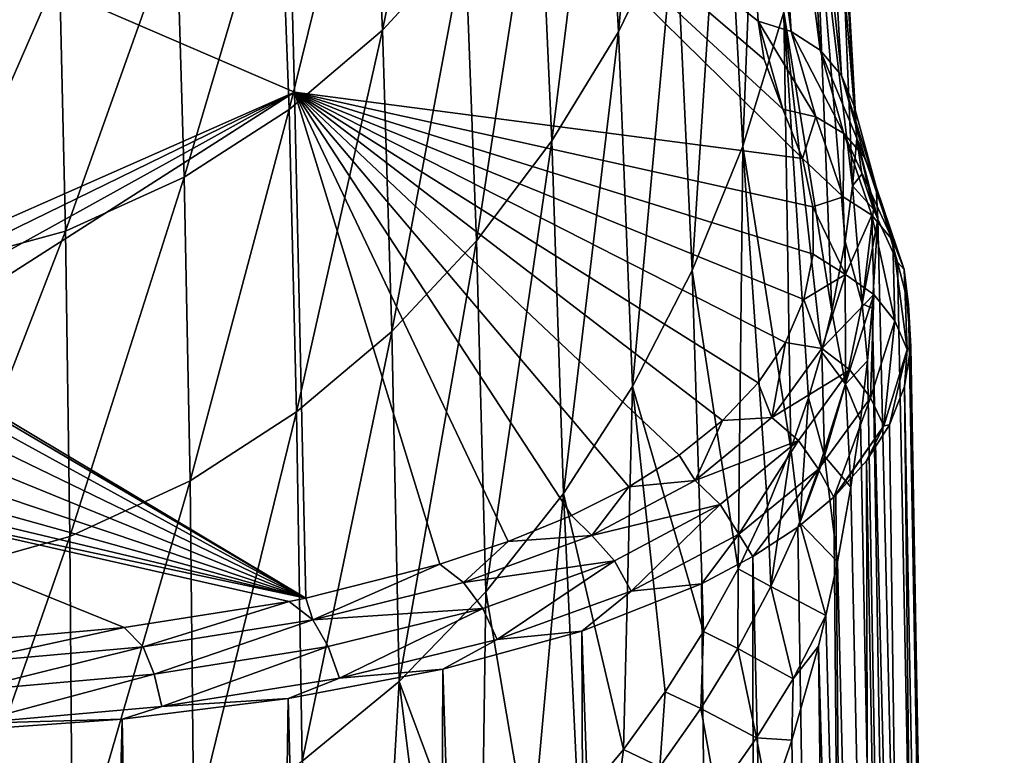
# Model space of a CAD drawing. Header units: millimetres. Extents: x -146 to 149, y -375 to 194.
# Tile 18 of 41: x 5 to 26, y 110 to 126. Entities that reach past the tile are written whole.
import ezdxf

# ---------------------------------------------------------------- set-up
doc = ezdxf.new("R2010")
doc.units = ezdxf.units.MM
doc.header["$LTSCALE"] = 309.490804
for name, color, linetype in [('101', 7, 'CONTINUOUS'), ('103', 7, 'CONTINUOUS'), ('104', 7, 'CONTINUOUS'), ('109', 7, 'CONTINUOUS'), ('114', 7, 'CONTINUOUS'), ('115', 7, 'CONTINUOUS'), ('116', 7, 'CONTINUOUS')]:
    doc.layers.add(name, color=color, linetype=linetype)

msp = doc.modelspace()

# ---------------------------------------------------------------- linework, layer by layer
at = {"layer": '101', "color": 7, "linetype": 'CONTINUOUS', "true_color": 0xa2afbf}
for points in [[(23.487, 119.348, 20.425), (26.306, 5, 2.535), (23.608, 121.248, 20.031), (23.487, 119.348, 20.425)], [(23.608, 121.248, 20.031), (26.306, 5, 2.535), (24.03, 120.326, 17.808), (23.608, 121.248, 20.031)], [(24.03, 120.326, 17.808), (26.306, 5, 2.535), (24.266, 119.418, 15.559), (24.03, 120.326, 17.808)], [(23.386, 118.224, 20.732), (25.4, 5, 7.382), (23.487, 119.348, 20.425), (23.386, 118.224, 20.732)], [(25.4, 5, 7.382), (26.306, 5, 2.535), (23.487, 119.348, 20.425), (25.4, 5, 7.382)], [(26.306, 5, 2.535), (26.306, 5, -2.41), (24.266, 119.418, 15.559), (26.306, 5, 2.535)], [(24.266, 119.418, 15.559), (26.306, 5, -2.41), (24.314, 118.532, 13.308), (24.266, 119.418, 15.559)], [(24.314, 118.532, 13.308), (26.306, 5, -2.41), (24.178, 117.678, 11.077), (24.314, 118.532, 13.308)], [(23.241, 116.955, 21.144), (25.4, 5, 7.382), (23.386, 118.224, 20.732), (23.241, 116.955, 21.144)], [(24.178, 117.678, 11.077), (25.4, 5, -7.257), (23.861, 116.862, 8.886), (24.178, 117.678, 11.077)], [(26.306, 5, -2.41), (25.4, 5, -7.257), (24.178, 117.678, 11.077), (26.306, 5, -2.41)], [(23.037, 115.53, 21.677), (25.4, 5, 7.382), (23.241, 116.955, 21.144), (23.037, 115.53, 21.677)], [(23.861, 116.862, 8.886), (25.4, 5, -7.257), (23.371, 116.089, 6.751), (23.861, 116.862, 8.886)], [(23.371, 116.089, 6.751), (23.629, 5, -11.843), (22.715, 115.361, 4.688), (23.371, 116.089, 6.751)], [(25.4, 5, -7.257), (23.629, 5, -11.843), (23.371, 116.089, 6.751), (25.4, 5, -7.257)], [(22.75, 113.935, 22.355), (25.4, 5, 7.382), (23.037, 115.53, 21.677), (22.75, 113.935, 22.355)], [(22.669, 115.317, 4.562), (23.629, 5, -11.843), (21.903, 114.681, 2.712), (22.669, 115.317, 4.562)], [(22.715, 115.361, 4.688), (23.629, 5, -11.843), (22.669, 115.317, 4.562), (22.715, 115.361, 4.688)], [(21.903, 114.681, 2.712), (23.629, 5, -11.843), (20.946, 114.05, 0.834), (21.903, 114.681, 2.712)], [(20.946, 114.05, 0.834), (21.052, 5, -16.021), (19.853, 113.469, -0.936), (20.946, 114.05, 0.834)], [(23.629, 5, -11.843), (21.052, 5, -16.021), (20.946, 114.05, 0.834), (23.629, 5, -11.843)], [(22.502, 112.791, 22.887), (25.4, 5, 7.382), (22.75, 113.935, 22.355), (22.502, 112.791, 22.887)], [(19.853, 113.469, -0.936), (21.052, 5, -16.021), (17.301, 112.46, -4.126), (19.853, 113.469, -0.936)], [(22.344, 112.137, 23.205), (25.4, 5, 7.382), (22.502, 112.791, 22.887), (22.344, 112.137, 23.205)], [(17.301, 112.46, -4.126), (17.752, 5, -19.652), (14.335, 111.646, -6.796), (17.301, 112.46, -4.126)], [(21.052, 5, -16.021), (17.752, 5, -19.652), (17.301, 112.46, -4.126), (21.052, 5, -16.021)], [(21.776, 110.135, 24.242), (23.629, 5, 11.968), (22.344, 112.137, 23.205), (21.776, 110.135, 24.242)], [(23.629, 5, 11.968), (25.4, 5, 7.382), (22.344, 112.137, 23.205), (23.629, 5, 11.968)], [(14.335, 111.646, -6.796), (13.857, 5, -22.6), (11.04, 111.021, -8.909), (14.335, 111.646, -6.796)], [(17.752, 5, -19.652), (13.857, 5, -22.6), (14.335, 111.646, -6.796), (17.752, 5, -19.652)], [(11.04, 111.021, -8.909), (9.506, 5, -24.772), (7.498, 110.584, -10.438), (11.04, 111.021, -8.909)], [(13.857, 5, -22.6), (9.506, 5, -24.772), (11.04, 111.021, -8.909), (13.857, 5, -22.6)], [(7.498, 110.584, -10.438), (4.846, 5, -26.104), (3.789, 110.323, -11.363), (7.498, 110.584, -10.438)], [(9.506, 5, -24.772), (4.846, 5, -26.104), (7.498, 110.584, -10.438), (9.506, 5, -24.772)], [(21.298, 108.729, 25.016), (23.629, 5, 11.968), (21.776, 110.135, 24.242), (21.298, 108.729, 25.016)]]:
    msp.add_3dface(points, dxfattribs=at)
at = {"layer": '103', "color": 7, "linetype": 'CONTINUOUS', "true_color": 0xa2afbf}
for points in [[(21.056, 125.467, 22.575), (10.934, 133.441, 38.661), (20.505, 134.193, 44.739), (21.056, 125.467, 22.575)], [(11.171, 123.956, 15.51), (0.012, 128.771, 25.368), (10.934, 133.441, 38.661), (11.171, 123.956, 15.51)], [(11.171, 123.956, 15.51), (10.934, 133.441, 38.661), (22.007, 122.541, 16.22), (11.171, 123.956, 15.51)], [(22.007, 122.541, 16.22), (10.934, 133.441, 38.661), (21.586, 123.593, 18.433), (22.007, 122.541, 16.22)], [(21.586, 123.593, 18.433), (10.934, 133.441, 38.661), (21.183, 124.653, 20.71), (21.586, 123.593, 18.433)], [(21.183, 124.653, 20.71), (10.934, 133.441, 38.661), (21.056, 125.467, 22.575), (21.183, 124.653, 20.71)], [(0, 119.023, 3.5), (0.012, 128.771, 25.368), (11.171, 123.956, 15.51), (0, 119.023, 3.5)], [(0, 119.023, 3.5), (11.171, 123.956, 15.51), (0.937, 118.959, 3.374), (0, 119.023, 3.5)], [(0.937, 118.959, 3.374), (11.171, 123.956, 15.51), (1.808, 118.766, 2.995), (0.937, 118.959, 3.374)], [(1.808, 118.766, 2.995), (11.171, 123.956, 15.51), (2.569, 118.452, 2.374), (1.808, 118.766, 2.995)], [(11.171, 123.956, 15.51), (11.417, 113.164, -7.096), (2.569, 118.452, 2.374), (11.171, 123.956, 15.51)], [(11.417, 113.164, -7.096), (11.171, 123.956, 15.51), (14.268, 113.887, -4.995), (11.417, 113.164, -7.096)], [(14.268, 113.887, -4.995), (11.171, 123.956, 15.51), (15.729, 114.375, -3.61), (14.268, 113.887, -4.995)], [(15.729, 114.375, -3.61), (11.171, 123.956, 15.51), (17.077, 114.925, -2.083), (15.729, 114.375, -3.61)], [(17.077, 114.925, -2.083), (11.171, 123.956, 15.51), (18.298, 115.538, -0.422), (17.077, 114.925, -2.083)], [(18.298, 115.538, -0.422), (11.171, 123.956, 15.51), (19.376, 116.215, 1.365), (18.298, 115.538, -0.422)], [(19.376, 116.215, 1.365), (11.171, 123.956, 15.51), (20.3, 116.955, 3.268), (19.376, 116.215, 1.365)], [(20.3, 116.955, 3.268), (11.171, 123.956, 15.51), (21.059, 117.757, 5.273), (20.3, 116.955, 3.268)], [(21.059, 117.757, 5.273), (11.171, 123.956, 15.51), (21.641, 118.619, 7.366), (21.059, 117.757, 5.273)], [(21.641, 118.619, 7.366), (11.171, 123.956, 15.51), (22.035, 119.535, 9.528), (21.641, 118.619, 7.366)], [(22.035, 119.535, 9.528), (11.171, 123.956, 15.51), (22.231, 120.499, 11.74), (22.035, 119.535, 9.528)], [(22.231, 120.499, 11.74), (11.171, 123.956, 15.51), (22.223, 121.506, 13.979), (22.231, 120.499, 11.74)], [(22.223, 121.506, 13.979), (11.171, 123.956, 15.51), (22.007, 122.541, 16.22), (22.223, 121.506, 13.979)], [(2.569, 118.452, 2.374), (11.417, 113.164, -7.096), (3.149, 118.027, 1.528), (2.569, 118.452, 2.374)], [(3.149, 118.027, 1.528), (11.417, 113.164, -7.096), (3.457, 117.53, 0.526), (3.149, 118.027, 1.528)], [(3.457, 117.53, 0.526), (11.417, 113.164, -7.096), (3.458, 117.017, -0.522), (3.457, 117.53, 0.526)], [(3.458, 117.017, -0.522), (11.417, 113.164, -7.096), (3.152, 116.534, -1.523), (3.458, 117.017, -0.522)], [(3.152, 116.534, -1.523), (11.417, 113.164, -7.096), (2.574, 116.131, -2.368), (3.152, 116.534, -1.523)], [(2.574, 116.131, -2.368), (11.417, 113.164, -7.096), (1.815, 115.836, -2.991), (2.574, 116.131, -2.368)], [(11.417, 113.164, -7.096), (0.941, 115.657, -3.372), (1.815, 115.836, -2.991), (11.417, 113.164, -7.096)], [(0, 115.598, -3.5), (0.941, 115.657, -3.372), (11.417, 113.164, -7.096), (0, 115.598, -3.5)], [(3.82, 112.204, -10.01), (0, 115.598, -3.5), (7.541, 112.535, -8.991), (3.82, 112.204, -10.01)], [(7.541, 112.535, -8.991), (0, 115.598, -3.5), (11.058, 113.091, -7.314), (7.541, 112.535, -8.991)], [(11.058, 113.091, -7.314), (0, 115.598, -3.5), (11.417, 113.164, -7.096), (11.058, 113.091, -7.314)]]:
    msp.add_3dface(points, dxfattribs=at)
at = {"layer": '104', "color": 7, "linetype": 'CONTINUOUS', "true_color": 0xa2afbf}
for points in [[(17.739, 131.637, 99.276), (18.077, 125.244, 75.553), (18.91, 134.153, 98.692), (17.739, 131.637, 99.276)], [(18.077, 125.244, 75.553), (19.297, 127.759, 74.812), (18.91, 134.153, 98.692), (18.077, 125.244, 75.553)], [(20.322, 130.466, 74.015), (20.729, 122.805, 50.341), (21.146, 133.372, 73.16), (20.322, 130.466, 74.015)], [(20.729, 122.805, 50.341), (21.604, 125.658, 49.318), (21.146, 133.372, 73.16), (20.729, 122.805, 50.341)], [(12.803, 130.654, 124.363), (13.046, 125.277, 100.75), (14.528, 132.514, 124.045), (12.803, 130.654, 124.363)], [(13.046, 125.277, 100.75), (14.811, 127.193, 100.306), (14.528, 132.514, 124.045), (13.046, 125.277, 100.75)], [(22.256, 128.722, 48.219), (23.072, 121.958, 23.92), (22.649, 132.03, 47.028), (22.256, 128.722, 48.219)], [(23.072, 121.958, 23.92), (23.159, 122.969, 23.68), (22.649, 132.03, 47.028), (23.072, 121.958, 23.92)], [(22.649, 132.03, 47.028), (23.159, 122.969, 23.68), (22.678, 131.569, 45.737), (22.649, 132.03, 47.028)], [(16.373, 129.317, 99.814), (16.662, 122.92, 76.237), (17.739, 131.637, 99.276), (16.373, 129.317, 99.814)], [(16.662, 122.92, 76.237), (18.077, 125.244, 75.553), (17.739, 131.637, 99.276), (16.662, 122.92, 76.237)], [(10.854, 129.022, 124.641), (11.057, 123.584, 101.142), (12.803, 130.654, 124.363), (10.854, 129.022, 124.641)], [(11.057, 123.584, 101.142), (13.046, 125.277, 100.75), (12.803, 130.654, 124.363), (11.057, 123.584, 101.142)], [(19.297, 127.759, 74.812), (19.651, 120.149, 51.294), (20.322, 130.466, 74.015), (19.297, 127.759, 74.812)], [(19.651, 120.149, 51.294), (20.729, 122.805, 50.341), (20.322, 130.466, 74.015), (19.651, 120.149, 51.294)], [(14.811, 127.193, 100.306), (15.055, 120.787, 76.865), (16.373, 129.317, 99.814), (14.811, 127.193, 100.306)], [(15.055, 120.787, 76.865), (16.662, 122.92, 76.237), (16.373, 129.317, 99.814), (15.055, 120.787, 76.865)], [(8.654, 127.643, 124.875), (8.82, 122.142, 101.475), (10.854, 129.022, 124.641), (8.654, 127.643, 124.875)], [(8.82, 122.142, 101.475), (11.057, 123.584, 101.142), (10.854, 129.022, 124.641), (8.82, 122.142, 101.475)], [(21.604, 125.658, 49.318), (22.631, 119.285, 25.317), (22.256, 128.722, 48.219), (21.604, 125.658, 49.318)], [(22.916, 120.77, 24.421), (23.072, 121.958, 23.92), (22.256, 128.722, 48.219), (22.916, 120.77, 24.421)], [(22.631, 119.285, 25.317), (22.916, 120.77, 24.421), (22.256, 128.722, 48.219), (22.631, 119.285, 25.317)], [(6.164, 126.555, 125.059), (6.29, 120.991, 101.741), (8.654, 127.643, 124.875), (6.164, 126.555, 125.059)], [(6.29, 120.991, 101.741), (8.82, 122.142, 101.475), (8.654, 127.643, 124.875), (6.29, 120.991, 101.741)], [(18.077, 125.244, 75.553), (18.376, 117.681, 52.18), (19.297, 127.759, 74.812), (18.077, 125.244, 75.553)], [(18.376, 117.681, 52.18), (19.651, 120.149, 51.294), (19.297, 127.759, 74.812), (18.376, 117.681, 52.18)], [(13.046, 125.277, 100.75), (13.246, 118.854, 77.434), (14.811, 127.193, 100.306), (13.046, 125.277, 100.75)], [(13.246, 118.854, 77.434), (15.055, 120.787, 76.865), (14.811, 127.193, 100.306), (13.246, 118.854, 77.434)], [(3.315, 125.817, 125.184), (3.393, 120.199, 101.923), (6.164, 126.555, 125.059), (3.315, 125.817, 125.184)], [(3.393, 120.199, 101.923), (6.29, 120.991, 101.741), (6.164, 126.555, 125.059), (3.393, 120.199, 101.923)], [(20.729, 122.805, 50.341), (21.756, 116.351, 27.608), (21.604, 125.658, 49.318), (20.729, 122.805, 50.341)], [(22.414, 118.412, 25.943), (22.631, 119.285, 25.317), (21.604, 125.658, 49.318), (22.414, 118.412, 25.943)], [(22.13, 117.438, 26.702), (22.414, 118.412, 25.943), (21.604, 125.658, 49.318), (22.13, 117.438, 26.702)], [(21.756, 116.351, 27.608), (22.13, 117.438, 26.702), (21.604, 125.658, 49.318), (21.756, 116.351, 27.608)], [(11.057, 123.584, 101.142), (11.218, 117.138, 77.938), (13.046, 125.277, 100.75), (11.057, 123.584, 101.142)], [(11.218, 117.138, 77.938), (13.246, 118.854, 77.434), (13.046, 125.277, 100.75), (11.218, 117.138, 77.938)], [(16.662, 122.92, 76.237), (16.909, 115.397, 53), (18.077, 125.244, 75.553), (16.662, 122.92, 76.237)], [(16.909, 115.397, 53), (18.376, 117.681, 52.18), (18.077, 125.244, 75.553), (16.909, 115.397, 53)], [(8.82, 122.142, 101.475), (8.945, 115.666, 78.371), (11.057, 123.584, 101.142), (8.82, 122.142, 101.475)], [(8.945, 115.666, 78.371), (11.218, 117.138, 77.938), (11.057, 123.584, 101.142), (8.945, 115.666, 78.371)], [(15.055, 120.787, 76.865), (15.253, 113.296, 53.754), (16.662, 122.92, 76.237), (15.055, 120.787, 76.865)], [(15.253, 113.296, 53.754), (16.909, 115.397, 53), (16.662, 122.92, 76.237), (15.253, 113.296, 53.754)], [(19.651, 120.149, 51.294), (20.63, 113.79, 29.886), (20.729, 122.805, 50.341), (19.651, 120.149, 51.294)], [(20.63, 113.79, 29.886), (21.259, 115.12, 28.688), (20.729, 122.805, 50.341), (20.63, 113.79, 29.886)], [(21.259, 115.12, 28.688), (21.756, 116.351, 27.608), (20.729, 122.805, 50.341), (21.259, 115.12, 28.688)], [(6.29, 120.991, 101.741), (6.382, 114.48, 78.719), (8.82, 122.142, 101.475), (6.29, 120.991, 101.741)], [(6.382, 114.48, 78.719), (8.945, 115.666, 78.371), (8.82, 122.142, 101.475), (6.382, 114.48, 78.719)], [(3.393, 120.199, 101.923), (3.449, 113.653, 78.961), (6.29, 120.991, 101.741), (3.393, 120.199, 101.923)], [(3.449, 113.653, 78.961), (6.382, 114.48, 78.719), (6.29, 120.991, 101.741), (3.449, 113.653, 78.961)], [(13.246, 118.854, 77.434), (13.401, 111.386, 54.44), (15.055, 120.787, 76.865), (13.246, 118.854, 77.434)], [(13.401, 111.386, 54.44), (15.253, 113.296, 53.754), (15.055, 120.787, 76.865), (13.401, 111.386, 54.44)], [(18.376, 117.681, 52.18), (19.895, 112.453, 31.117), (19.651, 120.149, 51.294), (18.376, 117.681, 52.18)], [(19.895, 112.453, 31.117), (20.63, 113.79, 29.886), (19.651, 120.149, 51.294), (19.895, 112.453, 31.117)], [(11.218, 117.138, 77.938), (11.334, 109.684, 55.05), (13.246, 118.854, 77.434), (11.218, 117.138, 77.938)], [(11.334, 109.684, 55.05), (13.401, 111.386, 54.44), (13.246, 118.854, 77.434), (11.334, 109.684, 55.05)], [(16.909, 115.397, 53), (18.186, 109.939, 33.486), (18.376, 117.681, 52.18), (16.909, 115.397, 53)], [(18.186, 109.939, 33.486), (19.077, 111.165, 32.325), (18.376, 117.681, 52.18), (18.186, 109.939, 33.486)], [(19.077, 111.165, 32.325), (19.895, 112.453, 31.117), (18.376, 117.681, 52.18), (19.077, 111.165, 32.325)], [(8.945, 115.666, 78.371), (9.029, 108.216, 55.577), (11.218, 117.138, 77.938), (8.945, 115.666, 78.371)], [(9.029, 108.216, 55.577), (11.334, 109.684, 55.05), (11.218, 117.138, 77.938), (9.029, 108.216, 55.577)], [(6.382, 114.48, 78.719), (6.438, 107.025, 56.004), (8.945, 115.666, 78.371), (6.382, 114.48, 78.719)], [(6.438, 107.025, 56.004), (9.029, 108.216, 55.577), (8.945, 115.666, 78.371), (6.438, 107.025, 56.004)], [(15.253, 113.296, 53.754), (16.204, 107.673, 35.629), (16.909, 115.397, 53), (15.253, 113.296, 53.754)], [(16.204, 107.673, 35.629), (17.221, 108.769, 34.595), (16.909, 115.397, 53), (16.204, 107.673, 35.629)], [(17.221, 108.769, 34.595), (18.186, 109.939, 33.486), (16.909, 115.397, 53), (17.221, 108.769, 34.595)], [(3.449, 113.653, 78.961), (3.481, 106.184, 56.305), (6.382, 114.48, 78.719), (3.449, 113.653, 78.961)], [(3.481, 106.184, 56.305), (6.438, 107.025, 56.004), (6.382, 114.48, 78.719), (3.481, 106.184, 56.305)], [(13.401, 111.386, 54.44), (15.158, 106.67, 36.577), (15.253, 113.296, 53.754), (13.401, 111.386, 54.44)], [(15.158, 106.67, 36.577), (16.204, 107.673, 35.629), (15.253, 113.296, 53.754), (15.158, 106.67, 36.577)], [(11.334, 109.684, 55.05), (13.035, 104.958, 38.213), (13.401, 111.386, 54.44), (11.334, 109.684, 55.05)], [(13.035, 104.958, 38.213), (14.101, 105.768, 37.437), (13.401, 111.386, 54.44), (13.035, 104.958, 38.213)], [(14.101, 105.768, 37.437), (15.158, 106.67, 36.577), (13.401, 111.386, 54.44), (14.101, 105.768, 37.437)]]:
    msp.add_3dface(points, dxfattribs=at)
at = {"layer": '109', "color": 7, "linetype": 'CONTINUOUS', "true_color": 0xa2afbf}
for points in [[(23.159, 122.969, 23.68), (23.072, 121.958, 23.92), (23.266, 122.207, 22.041), (23.159, 122.969, 23.68)], [(23.072, 121.958, 23.92), (23.516, 121.46, 20.47), (23.266, 122.207, 22.041), (23.072, 121.958, 23.92)], [(23.072, 121.958, 23.92), (22.916, 120.77, 24.421), (23.277, 119.443, 21.304), (23.072, 121.958, 23.92)], [(23.072, 121.958, 23.92), (23.277, 119.443, 21.304), (23.516, 121.46, 20.47), (23.072, 121.958, 23.92)], [(23.277, 119.443, 21.304), (23.608, 121.248, 20.031), (23.516, 121.46, 20.47), (23.277, 119.443, 21.304)], [(23.487, 119.348, 20.425), (23.608, 121.248, 20.031), (23.277, 119.443, 21.304), (23.487, 119.348, 20.425)], [(22.916, 120.77, 24.421), (22.631, 119.285, 25.317), (22.921, 117.727, 22.45), (22.916, 120.77, 24.421)], [(22.916, 120.77, 24.421), (22.921, 117.727, 22.45), (23.277, 119.443, 21.304), (22.916, 120.77, 24.421)], [(22.631, 119.285, 25.317), (22.414, 118.412, 25.943), (22.921, 117.727, 22.45), (22.631, 119.285, 25.317)], [(22.921, 117.727, 22.45), (23.386, 118.224, 20.732), (23.277, 119.443, 21.304), (22.921, 117.727, 22.45)], [(23.386, 118.224, 20.732), (23.487, 119.348, 20.425), (23.277, 119.443, 21.304), (23.386, 118.224, 20.732)], [(22.414, 118.412, 25.943), (22.13, 117.438, 26.702), (22.475, 116.193, 23.715), (22.414, 118.412, 25.943)], [(22.414, 118.412, 25.943), (22.475, 116.193, 23.715), (22.921, 117.727, 22.45), (22.414, 118.412, 25.943)], [(23.241, 116.955, 21.144), (23.386, 118.224, 20.732), (22.921, 117.727, 22.45), (23.241, 116.955, 21.144)], [(22.475, 116.193, 23.715), (23.037, 115.53, 21.677), (22.921, 117.727, 22.45), (22.475, 116.193, 23.715)], [(23.037, 115.53, 21.677), (23.241, 116.955, 21.144), (22.921, 117.727, 22.45), (23.037, 115.53, 21.677)], [(22.13, 117.438, 26.702), (21.756, 116.351, 27.608), (21.944, 114.77, 25.039), (22.13, 117.438, 26.702)], [(22.13, 117.438, 26.702), (21.944, 114.77, 25.039), (22.475, 116.193, 23.715), (22.13, 117.438, 26.702)], [(21.756, 116.351, 27.608), (21.259, 115.12, 28.688), (21.329, 113.409, 26.385), (21.756, 116.351, 27.608)], [(21.756, 116.351, 27.608), (21.329, 113.409, 26.385), (21.944, 114.77, 25.039), (21.756, 116.351, 27.608)], [(21.944, 114.77, 25.039), (22.75, 113.935, 22.355), (22.475, 116.193, 23.715), (21.944, 114.77, 25.039)], [(22.75, 113.935, 22.355), (23.037, 115.53, 21.677), (22.475, 116.193, 23.715), (22.75, 113.935, 22.355)], [(21.259, 115.12, 28.688), (20.63, 113.79, 29.886), (21.329, 113.409, 26.385), (21.259, 115.12, 28.688)], [(21.329, 113.409, 26.385), (22.502, 112.791, 22.887), (21.944, 114.77, 25.039), (21.329, 113.409, 26.385)], [(22.502, 112.791, 22.887), (22.75, 113.935, 22.355), (21.944, 114.77, 25.039), (22.502, 112.791, 22.887)], [(20.63, 113.79, 29.886), (19.895, 112.453, 31.117), (20.628, 112.089, 27.73), (20.63, 113.79, 29.886)], [(20.63, 113.79, 29.886), (20.628, 112.089, 27.73), (21.329, 113.409, 26.385), (20.63, 113.79, 29.886)], [(20.628, 112.089, 27.73), (21.801, 111.441, 24.359), (21.329, 113.409, 26.385), (20.628, 112.089, 27.73)], [(21.801, 111.441, 24.359), (22.502, 112.791, 22.887), (21.329, 113.409, 26.385), (21.801, 111.441, 24.359)], [(22.344, 112.137, 23.205), (22.502, 112.791, 22.887), (21.801, 111.441, 24.359), (22.344, 112.137, 23.205)], [(19.895, 112.453, 31.117), (19.077, 111.165, 32.325), (19.839, 110.809, 29.063), (19.895, 112.453, 31.117)], [(19.895, 112.453, 31.117), (19.839, 110.809, 29.063), (20.628, 112.089, 27.73), (19.895, 112.453, 31.117)], [(21.776, 110.135, 24.242), (22.344, 112.137, 23.205), (21.801, 111.441, 24.359), (21.776, 110.135, 24.242)], [(19.839, 110.809, 29.063), (21.026, 110.183, 25.794), (20.628, 112.089, 27.73), (19.839, 110.809, 29.063)], [(21.026, 110.183, 25.794), (21.801, 111.441, 24.359), (20.628, 112.089, 27.73), (21.026, 110.183, 25.794)], [(21.776, 110.135, 24.242), (21.801, 111.441, 24.359), (21.026, 110.183, 25.794), (21.776, 110.135, 24.242)], [(19.077, 111.165, 32.325), (18.186, 109.939, 33.486), (18.959, 109.567, 30.374), (19.077, 111.165, 32.325)], [(19.077, 111.165, 32.325), (18.959, 109.567, 30.374), (19.839, 110.809, 29.063), (19.077, 111.165, 32.325)], [(18.959, 109.567, 30.374), (20.169, 108.972, 27.203), (19.839, 110.809, 29.063), (18.959, 109.567, 30.374)], [(20.169, 108.972, 27.203), (21.026, 110.183, 25.794), (19.839, 110.809, 29.063), (20.169, 108.972, 27.203)], [(21.298, 108.729, 25.016), (21.026, 110.183, 25.794), (20.169, 108.972, 27.203), (21.298, 108.729, 25.016)], [(21.298, 108.729, 25.016), (21.776, 110.135, 24.242), (21.026, 110.183, 25.794), (21.298, 108.729, 25.016)], [(18.186, 109.939, 33.486), (17.221, 108.769, 34.595), (17.983, 108.358, 31.651), (18.186, 109.939, 33.486)], [(18.186, 109.939, 33.486), (17.983, 108.358, 31.651), (18.959, 109.567, 30.374), (18.186, 109.939, 33.486)]]:
    msp.add_3dface(points, dxfattribs=at)
at = {"layer": '114', "color": 7, "linetype": 'CONTINUOUS', "true_color": 0xa2afbf}
for points in [[(22.007, 122.541, 16.22), (21.586, 123.593, 18.433), (22.286, 123.43, 18.676), (22.007, 122.541, 16.22)], [(22.007, 122.541, 16.22), (22.286, 123.43, 18.676), (22.87, 121.725, 15.062), (22.007, 122.541, 16.22)], [(22.286, 123.43, 18.676), (22.887, 123.075, 18.987), (22.87, 121.725, 15.062), (22.286, 123.43, 18.676)], [(22.887, 123.075, 18.987), (23.48, 121.333, 15.294), (22.87, 121.725, 15.062), (22.887, 123.075, 18.987)], [(23.33, 122.562, 19.337), (23.928, 120.793, 15.582), (22.887, 123.075, 18.987), (23.33, 122.562, 19.337)], [(22.887, 123.075, 18.987), (23.928, 120.793, 15.582), (23.48, 121.333, 15.294), (22.887, 123.075, 18.987)], [(22.223, 121.506, 13.979), (22.007, 122.541, 16.22), (22.87, 121.725, 15.062), (22.223, 121.506, 13.979)], [(23.576, 121.933, 19.696), (24.173, 120.175, 15.958), (23.33, 122.562, 19.337), (23.576, 121.933, 19.696)], [(23.33, 122.562, 19.337), (24.173, 120.175, 15.958), (23.928, 120.793, 15.582), (23.33, 122.562, 19.337)], [(23.608, 121.248, 20.031), (24.03, 120.326, 17.808), (23.576, 121.933, 19.696), (23.608, 121.248, 20.031)], [(24.03, 120.326, 17.808), (24.173, 120.175, 15.958), (23.576, 121.933, 19.696), (24.03, 120.326, 17.808)], [(22.223, 121.506, 13.979), (22.87, 121.725, 15.062), (22.919, 120.067, 11.381), (22.223, 121.506, 13.979)], [(22.87, 121.725, 15.062), (23.48, 121.333, 15.294), (22.919, 120.067, 11.381), (22.87, 121.725, 15.062)], [(22.231, 120.499, 11.74), (22.223, 121.506, 13.979), (22.919, 120.067, 11.381), (22.231, 120.499, 11.74)], [(23.48, 121.333, 15.294), (23.527, 119.641, 11.532), (22.919, 120.067, 11.381), (23.48, 121.333, 15.294)], [(23.928, 120.793, 15.582), (23.975, 119.075, 11.754), (23.48, 121.333, 15.294), (23.928, 120.793, 15.582)], [(23.48, 121.333, 15.294), (23.975, 119.075, 11.754), (23.527, 119.641, 11.532), (23.48, 121.333, 15.294)], [(24.173, 120.175, 15.958), (24.232, 118.466, 12.148), (23.928, 120.793, 15.582), (24.173, 120.175, 15.958)], [(23.928, 120.793, 15.582), (24.232, 118.466, 12.148), (23.975, 119.075, 11.754), (23.928, 120.793, 15.582)], [(22.035, 119.535, 9.528), (22.231, 120.499, 11.74), (22.919, 120.067, 11.381), (22.035, 119.535, 9.528)], [(24.03, 120.326, 17.808), (24.266, 119.418, 15.559), (24.173, 120.175, 15.958), (24.03, 120.326, 17.808)], [(24.266, 119.418, 15.559), (24.314, 118.532, 13.308), (24.173, 120.175, 15.958), (24.266, 119.418, 15.559)], [(24.314, 118.532, 13.308), (24.232, 118.466, 12.148), (24.173, 120.175, 15.958), (24.314, 118.532, 13.308)], [(22.035, 119.535, 9.528), (22.919, 120.067, 11.381), (22.415, 118.487, 7.697), (22.035, 119.535, 9.528)], [(22.919, 120.067, 11.381), (23.527, 119.641, 11.532), (22.415, 118.487, 7.697), (22.919, 120.067, 11.381)], [(21.641, 118.619, 7.366), (22.035, 119.535, 9.528), (22.415, 118.487, 7.697), (21.641, 118.619, 7.366)], [(23.527, 119.641, 11.532), (23.012, 118.03, 7.763), (22.415, 118.487, 7.697), (23.527, 119.641, 11.532)], [(23.527, 119.641, 11.532), (23.451, 117.439, 7.918), (23.012, 118.03, 7.763), (23.527, 119.641, 11.532)], [(23.975, 119.075, 11.754), (23.451, 117.439, 7.918), (23.527, 119.641, 11.532), (23.975, 119.075, 11.754)], [(23.975, 119.075, 11.754), (23.734, 116.838, 8.326), (23.451, 117.439, 7.918), (23.975, 119.075, 11.754)], [(24.232, 118.466, 12.148), (23.734, 116.838, 8.326), (23.975, 119.075, 11.754), (24.232, 118.466, 12.148)], [(21.059, 117.757, 5.273), (21.641, 118.619, 7.366), (21.348, 117.014, 4.084), (21.059, 117.757, 5.273)], [(21.641, 118.619, 7.366), (22.415, 118.487, 7.697), (21.348, 117.014, 4.084), (21.641, 118.619, 7.366)], [(22.415, 118.487, 7.697), (23.012, 118.03, 7.763), (21.348, 117.014, 4.084), (22.415, 118.487, 7.697)], [(23.861, 116.862, 8.886), (23.734, 116.838, 8.326), (24.232, 118.466, 12.148), (23.861, 116.862, 8.886)], [(24.178, 117.678, 11.077), (23.861, 116.862, 8.886), (24.232, 118.466, 12.148), (24.178, 117.678, 11.077)], [(24.314, 118.532, 13.308), (24.178, 117.678, 11.077), (24.232, 118.466, 12.148), (24.314, 118.532, 13.308)], [(23.012, 118.03, 7.763), (21.921, 116.528, 4.063), (21.348, 117.014, 4.084), (23.012, 118.03, 7.763)], [(23.012, 118.03, 7.763), (22.344, 115.915, 4.149), (21.921, 116.528, 4.063), (23.012, 118.03, 7.763)], [(23.451, 117.439, 7.918), (22.344, 115.915, 4.149), (23.012, 118.03, 7.763), (23.451, 117.439, 7.918)], [(20.3, 116.955, 3.268), (21.059, 117.757, 5.273), (21.348, 117.014, 4.084), (20.3, 116.955, 3.268)], [(23.451, 117.439, 7.918), (22.669, 115.317, 4.562), (22.344, 115.915, 4.149), (23.451, 117.439, 7.918)], [(23.734, 116.838, 8.326), (22.669, 115.317, 4.562), (23.451, 117.439, 7.918), (23.734, 116.838, 8.326)], [(19.376, 116.215, 1.365), (20.3, 116.955, 3.268), (19.714, 115.676, 0.636), (19.376, 116.215, 1.365)], [(20.3, 116.955, 3.268), (21.348, 117.014, 4.084), (19.714, 115.676, 0.636), (20.3, 116.955, 3.268)], [(21.348, 117.014, 4.084), (21.921, 116.528, 4.063), (19.714, 115.676, 0.636), (21.348, 117.014, 4.084)], [(22.715, 115.361, 4.688), (22.669, 115.317, 4.562), (23.734, 116.838, 8.326), (22.715, 115.361, 4.688)], [(23.371, 116.089, 6.751), (22.715, 115.361, 4.688), (23.734, 116.838, 8.326), (23.371, 116.089, 6.751)], [(23.861, 116.862, 8.886), (23.371, 116.089, 6.751), (23.734, 116.838, 8.326), (23.861, 116.862, 8.886)], [(21.921, 116.528, 4.063), (20.25, 115.163, 0.527), (19.714, 115.676, 0.636), (21.921, 116.528, 4.063)], [(21.921, 116.528, 4.063), (20.646, 114.53, 0.544), (20.25, 115.163, 0.527), (21.921, 116.528, 4.063)], [(22.344, 115.915, 4.149), (20.646, 114.53, 0.544), (21.921, 116.528, 4.063), (22.344, 115.915, 4.149)], [(18.298, 115.538, -0.422), (19.376, 116.215, 1.365), (19.714, 115.676, 0.636), (18.298, 115.538, -0.422)], [(22.344, 115.915, 4.149), (20.946, 114.05, 0.834), (20.646, 114.53, 0.544), (22.344, 115.915, 4.149)], [(21.903, 114.681, 2.712), (20.946, 114.05, 0.834), (22.344, 115.915, 4.149), (21.903, 114.681, 2.712)], [(22.669, 115.317, 4.562), (21.903, 114.681, 2.712), (22.344, 115.915, 4.149), (22.669, 115.317, 4.562)], [(18.298, 115.538, -0.422), (19.714, 115.676, 0.636), (17.512, 114.497, -2.552), (18.298, 115.538, -0.422)], [(19.714, 115.676, 0.636), (20.25, 115.163, 0.527), (17.512, 114.497, -2.552), (19.714, 115.676, 0.636)], [(17.077, 114.925, -2.083), (18.298, 115.538, -0.422), (17.512, 114.497, -2.552), (17.077, 114.925, -2.083)], [(20.25, 115.163, 0.527), (17.995, 113.962, -2.747), (17.512, 114.497, -2.552), (20.25, 115.163, 0.527)], [(20.25, 115.163, 0.527), (18.353, 113.31, -2.798), (17.995, 113.962, -2.747), (20.25, 115.163, 0.527)], [(20.646, 114.53, 0.544), (18.353, 113.31, -2.798), (20.25, 115.163, 0.527), (20.646, 114.53, 0.544)], [(15.729, 114.375, -3.61), (17.077, 114.925, -2.083), (17.512, 114.497, -2.552), (15.729, 114.375, -3.61)], [(15.729, 114.375, -3.61), (17.512, 114.497, -2.552), (14.774, 113.5, -5.376), (15.729, 114.375, -3.61)], [(17.512, 114.497, -2.552), (17.995, 113.962, -2.747), (14.774, 113.5, -5.376), (17.512, 114.497, -2.552)], [(20.646, 114.53, 0.544), (19.853, 113.469, -0.936), (18.353, 113.31, -2.798), (20.646, 114.53, 0.544)], [(20.946, 114.05, 0.834), (19.853, 113.469, -0.936), (20.646, 114.53, 0.544), (20.946, 114.05, 0.834)], [(14.268, 113.887, -4.995), (15.729, 114.375, -3.61), (14.774, 113.5, -5.376), (14.268, 113.887, -4.995)], [(11.417, 113.164, -7.096), (14.268, 113.887, -4.995), (11.563, 112.704, -7.721), (11.417, 113.164, -7.096)], [(14.268, 113.887, -4.995), (14.774, 113.5, -5.376), (11.563, 112.704, -7.721), (14.268, 113.887, -4.995)], [(17.995, 113.962, -2.747), (15.187, 112.945, -5.651), (14.774, 113.5, -5.376), (17.995, 113.962, -2.747)], [(17.995, 113.962, -2.747), (15.495, 112.279, -5.766), (15.187, 112.945, -5.651), (17.995, 113.962, -2.747)], [(18.353, 113.31, -2.798), (15.495, 112.279, -5.766), (17.995, 113.962, -2.747), (18.353, 113.31, -2.798)], [(14.774, 113.5, -5.376), (15.187, 112.945, -5.651), (11.563, 112.704, -7.721), (14.774, 113.5, -5.376)], [(19.853, 113.469, -0.936), (17.301, 112.46, -4.126), (18.353, 113.31, -2.798), (19.853, 113.469, -0.936)], [(11.058, 113.091, -7.314), (11.417, 113.164, -7.096), (11.563, 112.704, -7.721), (11.058, 113.091, -7.314)], [(18.353, 113.31, -2.798), (17.301, 112.46, -4.126), (15.495, 112.279, -5.766), (18.353, 113.31, -2.798)], [(7.541, 112.535, -8.991), (11.058, 113.091, -7.314), (7.949, 112.125, -9.479), (7.541, 112.535, -8.991)], [(11.058, 113.091, -7.314), (11.563, 112.704, -7.721), (7.949, 112.125, -9.479), (11.058, 113.091, -7.314)], [(15.187, 112.945, -5.651), (11.891, 112.133, -8.066), (11.563, 112.704, -7.721), (15.187, 112.945, -5.651)], [(15.187, 112.945, -5.651), (12.135, 111.454, -8.237), (11.891, 112.133, -8.066), (15.187, 112.945, -5.651)], [(15.495, 112.279, -5.766), (12.135, 111.454, -8.237), (15.187, 112.945, -5.651), (15.495, 112.279, -5.766)], [(3.82, 112.204, -10.01), (7.541, 112.535, -8.991), (4.048, 111.774, -10.574), (3.82, 112.204, -10.01)], [(7.541, 112.535, -8.991), (7.949, 112.125, -9.479), (4.048, 111.774, -10.574), (7.541, 112.535, -8.991)], [(11.563, 112.704, -7.721), (8.177, 111.543, -9.878), (7.949, 112.125, -9.479), (11.563, 112.704, -7.721)], [(11.891, 112.133, -8.066), (8.177, 111.543, -9.878), (11.563, 112.704, -7.721), (11.891, 112.133, -8.066)], [(17.301, 112.46, -4.126), (14.335, 111.646, -6.796), (15.495, 112.279, -5.766), (17.301, 112.46, -4.126)], [(7.949, 112.125, -9.479), (4.165, 111.184, -11.008), (4.048, 111.774, -10.574), (7.949, 112.125, -9.479)], [(8.177, 111.543, -9.878), (4.165, 111.184, -11.008), (7.949, 112.125, -9.479), (8.177, 111.543, -9.878)], [(11.891, 112.133, -8.066), (8.347, 110.855, -10.092), (8.177, 111.543, -9.878), (11.891, 112.133, -8.066)], [(12.135, 111.454, -8.237), (8.347, 110.855, -10.092), (11.891, 112.133, -8.066), (12.135, 111.454, -8.237)], [(15.495, 112.279, -5.766), (14.335, 111.646, -6.796), (12.135, 111.454, -8.237), (15.495, 112.279, -5.766)], [(8.177, 111.543, -9.878), (4.252, 110.491, -11.249), (4.165, 111.184, -11.008), (8.177, 111.543, -9.878)], [(8.347, 110.855, -10.092), (4.252, 110.491, -11.249), (8.177, 111.543, -9.878), (8.347, 110.855, -10.092)], [(14.335, 111.646, -6.796), (11.04, 111.021, -8.909), (12.135, 111.454, -8.237), (14.335, 111.646, -6.796)], [(12.135, 111.454, -8.237), (11.04, 111.021, -8.909), (8.347, 110.855, -10.092), (12.135, 111.454, -8.237)], [(8.347, 110.855, -10.092), (7.498, 110.584, -10.438), (4.252, 110.491, -11.249), (8.347, 110.855, -10.092)], [(11.04, 111.021, -8.909), (7.498, 110.584, -10.438), (8.347, 110.855, -10.092), (11.04, 111.021, -8.909)], [(7.498, 110.584, -10.438), (3.789, 110.323, -11.363), (4.252, 110.491, -11.249), (7.498, 110.584, -10.438)]]:
    msp.add_3dface(points, dxfattribs=at)
at = {"layer": '115', "color": 7, "linetype": 'CONTINUOUS', "true_color": 0xa2afbf}
for points in [[(21.586, 123.593, 18.433), (21.183, 124.653, 20.71), (21.056, 125.467, 22.575), (21.586, 123.593, 18.433)], [(21.586, 123.593, 18.433), (21.056, 125.467, 22.575), (22.286, 123.43, 18.676), (21.586, 123.593, 18.433)], [(22.286, 123.43, 18.676), (21.056, 125.467, 22.575), (21.765, 125.252, 22.683), (22.286, 123.43, 18.676)], [(22.887, 123.075, 18.987), (22.286, 123.43, 18.676), (21.765, 125.252, 22.683), (22.887, 123.075, 18.987)], [(22.377, 124.852, 22.867), (22.887, 123.075, 18.987), (21.765, 125.252, 22.683), (22.377, 124.852, 22.867)], [(23.33, 122.562, 19.337), (22.887, 123.075, 18.987), (22.377, 124.852, 22.867), (23.33, 122.562, 19.337)], [(22.835, 124.307, 23.108), (23.33, 122.562, 19.337), (22.377, 124.852, 22.867), (22.835, 124.307, 23.108)], [(23.576, 121.933, 19.696), (23.33, 122.562, 19.337), (22.835, 124.307, 23.108), (23.576, 121.933, 19.696)], [(23.103, 123.66, 23.388), (23.576, 121.933, 19.696), (22.835, 124.307, 23.108), (23.103, 123.66, 23.388)], [(23.159, 122.969, 23.68), (23.576, 121.933, 19.696), (23.103, 123.66, 23.388), (23.159, 122.969, 23.68)], [(23.608, 121.248, 20.031), (23.159, 122.969, 23.68), (23.516, 121.46, 20.47), (23.608, 121.248, 20.031)], [(23.159, 122.969, 23.68), (23.608, 121.248, 20.031), (23.576, 121.933, 19.696), (23.159, 122.969, 23.68)], [(23.516, 121.46, 20.47), (23.159, 122.969, 23.68), (23.266, 122.207, 22.041), (23.516, 121.46, 20.47)]]:
    msp.add_3dface(points, dxfattribs=at)
at = {"layer": '116', "color": 7, "linetype": 'CONTINUOUS', "true_color": 0xa2afbf}
for points in [[(21.056, 125.467, 22.575), (20.505, 134.193, 44.739), (21.765, 125.252, 22.683), (21.056, 125.467, 22.575)], [(21.765, 125.252, 22.683), (20.505, 134.193, 44.739), (21.217, 133.992, 44.883), (21.765, 125.252, 22.683)], [(22.377, 124.852, 22.867), (21.765, 125.252, 22.683), (21.217, 133.992, 44.883), (22.377, 124.852, 22.867)], [(21.854, 133.573, 45.049), (22.377, 124.852, 22.867), (21.217, 133.992, 44.883), (21.854, 133.573, 45.049)], [(22.835, 124.307, 23.108), (22.377, 124.852, 22.867), (21.854, 133.573, 45.049), (22.835, 124.307, 23.108)], [(22.332, 132.999, 45.268), (22.835, 124.307, 23.108), (21.854, 133.573, 45.049), (22.332, 132.999, 45.268)], [(23.103, 123.66, 23.388), (22.835, 124.307, 23.108), (22.332, 132.999, 45.268), (23.103, 123.66, 23.388)], [(22.614, 132.317, 45.519), (23.103, 123.66, 23.388), (22.332, 132.999, 45.268), (22.614, 132.317, 45.519)], [(22.678, 131.569, 45.737), (23.159, 122.969, 23.68), (22.614, 132.317, 45.519), (22.678, 131.569, 45.737)], [(23.159, 122.969, 23.68), (23.103, 123.66, 23.388), (22.614, 132.317, 45.519), (23.159, 122.969, 23.68)]]:
    msp.add_3dface(points, dxfattribs=at)

doc.saveas('drawing.dxf')
